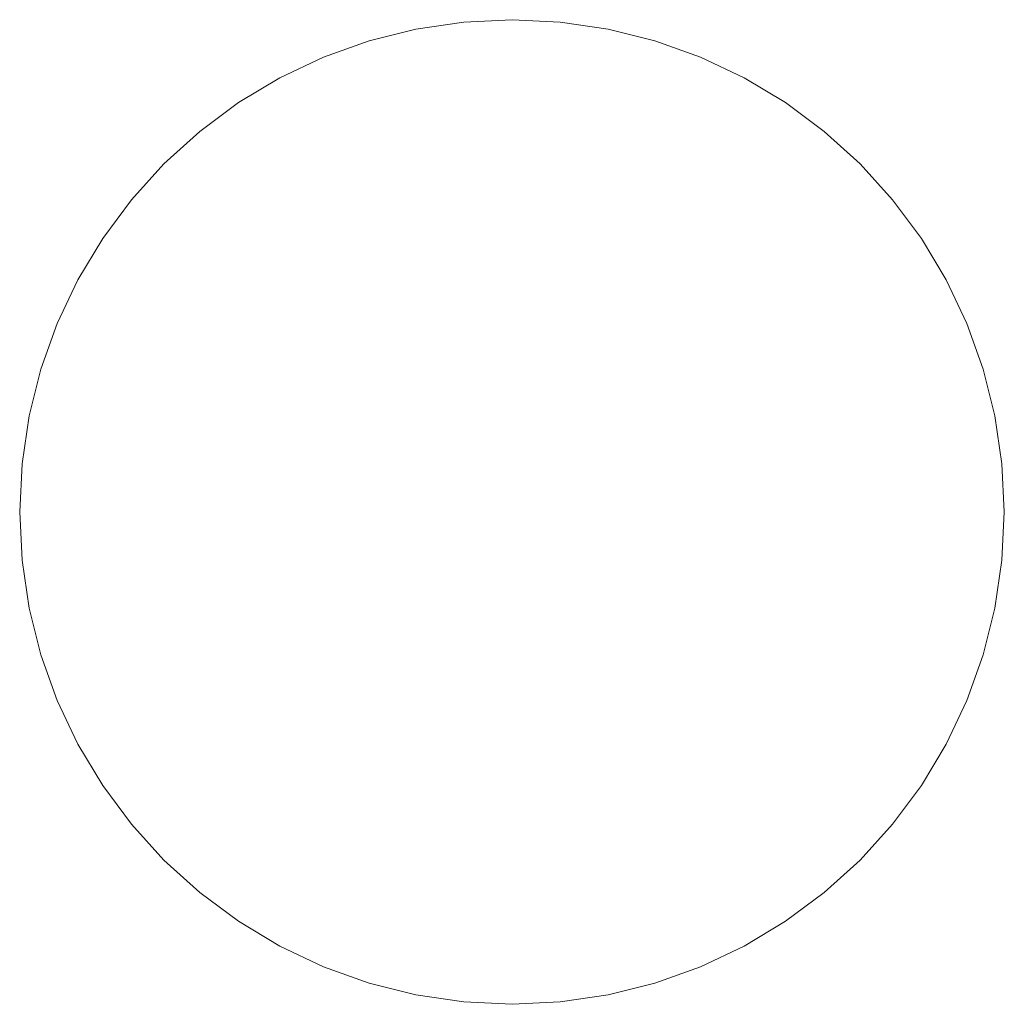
# Model space of a CAD drawing. Header units: millimetres. Extents: x -574 to 579, y -22 to 18.
# Tile 2 of 4: x -573.5 to -570.5, y 14.51 to 17.51. Entities that reach past the tile are written whole.
import ezdxf

# ---------------------------------------------------------------- set-up
doc = ezdxf.new("R2010")
doc.units = ezdxf.units.MM
doc.header["$LTSCALE"] = 25.4
doc.layers.add('TOUW', color=7, linetype='Continuous', lineweight=9)

msp = doc.modelspace()

# ---------------------------------------------------------------- linework, layer by layer
at = {"layer": 'TOUW', "color": 7, "linetype": 'Continuous', "lineweight": 9}
for points in [[(-570.5003, 16.0052, 876.4529), (-570.5075, 15.8581, 876.4529), (-570.5291, 15.7125, 876.4529), (-570.5649, 15.5697, 876.4529), (-570.6145, 15.4311, 876.4529), (-570.6774, 15.2981, 876.4529), (-570.7531, 15.1718, 876.4529), (-570.8408, 15.0536, 876.4529), (-570.9397, 14.9445, 876.4529), (-571.0487, 14.8456, 876.4529), (-571.167, 14.758, 876.4529), (-571.2932, 14.6823, 876.4529), (-571.4263, 14.6193, 876.4529), (-571.5649, 14.5697, 876.4529), (-571.7077, 14.534, 876.4529), (-571.8533, 14.5124, 876.4529), (-572.0003, 14.5052, 876.4529), (-572.1473, 14.5124, 876.4529), (-572.293, 14.534, 876.4529), (-572.4358, 14.5697, 876.4529), (-572.5743, 14.6193, 876.4529), (-572.7074, 14.6823, 876.4529), (-572.8337, 14.758, 876.4529), (-572.9519, 14.8456, 876.4529), (-573.061, 14.9445, 876.4529), (-573.1598, 15.0536, 876.4529), (-573.2475, 15.1718, 876.4529), (-573.3232, 15.2981, 876.4529), (-573.3861, 15.4311, 876.4529), (-573.4357, 15.5697, 876.4529), (-573.4715, 15.7125, 876.4529), (-573.4931, 15.8581, 876.4529), (-573.5003, 16.0052, 876.4529), (-573.4931, 16.1522, 876.4529), (-573.4715, 16.2978, 876.4529), (-573.4357, 16.4406, 876.4529), (-573.3861, 16.5792, 876.4529), (-573.3232, 16.7123, 876.4529), (-573.2475, 16.8385, 876.4529), (-573.1598, 16.9567, 876.4529), (-573.061, 17.0658, 876.4529), (-572.9519, 17.1647, 876.4529), (-572.8337, 17.2524, 876.4529), (-572.7074, 17.328, 876.4529), (-572.5743, 17.391, 876.4529), (-572.4358, 17.4406, 876.4529), (-572.293, 17.4763, 876.4529), (-572.1473, 17.4979, 876.4529), (-572.0003, 17.5052, 876.4529), (-571.8533, 17.4979, 876.4529), (-571.7077, 17.4763, 876.4529), (-571.5649, 17.4406, 876.4529), (-571.4263, 17.391, 876.4529), (-571.2932, 17.328, 876.4529), (-571.167, 17.2524, 876.4529), (-571.0487, 17.1647, 876.4529), (-570.9397, 17.0658, 876.4529), (-570.8408, 16.9567, 876.4529), (-570.7531, 16.8385, 876.4529), (-570.6774, 16.7123, 876.4529), (-570.6145, 16.5792, 876.4529), (-570.5649, 16.4406, 876.4529), (-570.5291, 16.2978, 876.4529), (-570.5075, 16.1522, 876.4529), (-570.5003, 16.0052, 876.4529)], [(-570.5003, 16.0052, 433.5471), (-570.5075, 15.8581, 433.5471), (-570.5291, 15.7125, 433.5471), (-570.5649, 15.5697, 433.5471), (-570.6145, 15.4311, 433.5471), (-570.6774, 15.2981, 433.5471), (-570.7531, 15.1718, 433.5471), (-570.8408, 15.0536, 433.5471), (-570.9397, 14.9445, 433.5471), (-571.0487, 14.8456, 433.5471), (-571.167, 14.758, 433.5471), (-571.2932, 14.6823, 433.5471), (-571.4263, 14.6193, 433.5471), (-571.5649, 14.5697, 433.5471), (-571.7077, 14.534, 433.5471), (-571.8533, 14.5124, 433.5471), (-572.0003, 14.5052, 433.5471), (-572.1473, 14.5124, 433.5471), (-572.293, 14.534, 433.5471), (-572.4358, 14.5697, 433.5471), (-572.5743, 14.6193, 433.5471), (-572.7074, 14.6823, 433.5471), (-572.8337, 14.758, 433.5471), (-572.9519, 14.8456, 433.5471), (-573.061, 14.9445, 433.5471), (-573.1598, 15.0536, 433.5471), (-573.2475, 15.1718, 433.5471), (-573.3232, 15.2981, 433.5471), (-573.3861, 15.4311, 433.5471), (-573.4357, 15.5697, 433.5471), (-573.4715, 15.7125, 433.5471), (-573.4931, 15.8581, 433.5471), (-573.5003, 16.0052, 433.5471), (-573.4931, 16.1522, 433.5471), (-573.4715, 16.2978, 433.5471), (-573.4357, 16.4406, 433.5471), (-573.3861, 16.5792, 433.5471), (-573.3232, 16.7123, 433.5471), (-573.2475, 16.8385, 433.5471), (-573.1598, 16.9567, 433.5471), (-573.061, 17.0658, 433.5471), (-572.9519, 17.1647, 433.5471), (-572.8337, 17.2524, 433.5471), (-572.7074, 17.328, 433.5471), (-572.5743, 17.391, 433.5471), (-572.4358, 17.4406, 433.5471), (-572.293, 17.4763, 433.5471), (-572.1473, 17.4979, 433.5471), (-572.0003, 17.5052, 433.5471), (-571.8533, 17.4979, 433.5471), (-571.7077, 17.4763, 433.5471), (-571.5649, 17.4406, 433.5471), (-571.4263, 17.391, 433.5471), (-571.2932, 17.328, 433.5471), (-571.167, 17.2524, 433.5471), (-571.0487, 17.1647, 433.5471), (-570.9397, 17.0658, 433.5471), (-570.8408, 16.9567, 433.5471), (-570.7531, 16.8385, 433.5471), (-570.6774, 16.7123, 433.5471), (-570.6145, 16.5792, 433.5471), (-570.5649, 16.4406, 433.5471), (-570.5291, 16.2978, 433.5471), (-570.5075, 16.1522, 433.5471), (-570.5003, 16.0052, 433.5471)]]:
    msp.add_polyline3d(points, dxfattribs=at)
for points in [[(-572.293, 17.4763, 433.5471), (-572.293, 17.4763, 876.4529), (-572.1473, 17.4979, 876.4529), (-572.1473, 17.4979, 433.5471)], [(-572.1473, 17.4979, 433.5471), (-572.1473, 17.4979, 876.4529), (-572.0003, 17.5052, 876.4529), (-572.0003, 17.5052, 433.5471)], [(-572.0003, 17.5052, 433.5471), (-572.0003, 17.5052, 876.4529), (-571.8533, 17.4979, 876.4529), (-571.8533, 17.4979, 433.5471)], [(-571.8533, 17.4979, 433.5471), (-571.8533, 17.4979, 876.4529), (-571.7077, 17.4763, 876.4529), (-571.7077, 17.4763, 433.5471)], [(-572.4358, 17.4406, 433.5471), (-572.4358, 17.4406, 876.4529), (-572.293, 17.4763, 876.4529), (-572.293, 17.4763, 433.5471)], [(-571.7077, 17.4763, 433.5471), (-571.7077, 17.4763, 876.4529), (-571.5649, 17.4406, 876.4529), (-571.5649, 17.4406, 433.5471)], [(-572.5743, 17.391, 433.5471), (-572.5743, 17.391, 876.4529), (-572.4358, 17.4406, 876.4529), (-572.4358, 17.4406, 433.5471)], [(-571.5649, 17.4406, 433.5471), (-571.5649, 17.4406, 876.4529), (-571.4263, 17.391, 876.4529), (-571.4263, 17.391, 433.5471)], [(-572.7074, 17.328, 433.5471), (-572.7074, 17.328, 876.4529), (-572.5743, 17.391, 876.4529), (-572.5743, 17.391, 433.5471)], [(-571.4263, 17.391, 433.5471), (-571.4263, 17.391, 876.4529), (-571.2932, 17.328, 876.4529), (-571.2932, 17.328, 433.5471)], [(-572.8337, 17.2524, 433.5471), (-572.8337, 17.2524, 876.4529), (-572.7074, 17.328, 876.4529), (-572.7074, 17.328, 433.5471)], [(-571.2932, 17.328, 433.5471), (-571.2932, 17.328, 876.4529), (-571.167, 17.2524, 876.4529), (-571.167, 17.2524, 433.5471)], [(-572.9519, 17.1647, 433.5471), (-572.9519, 17.1647, 876.4529), (-572.8337, 17.2524, 876.4529), (-572.8337, 17.2524, 433.5471)], [(-571.167, 17.2524, 433.5471), (-571.167, 17.2524, 876.4529), (-571.0487, 17.1647, 876.4529), (-571.0487, 17.1647, 433.5471)], [(-573.061, 17.0658, 433.5471), (-573.061, 17.0658, 876.4529), (-572.9519, 17.1647, 876.4529), (-572.9519, 17.1647, 433.5471)], [(-571.0487, 17.1647, 433.5471), (-571.0487, 17.1647, 876.4529), (-570.9397, 17.0658, 876.4529), (-570.9397, 17.0658, 433.5471)], [(-573.1598, 16.9567, 433.5471), (-573.1598, 16.9567, 876.4529), (-573.061, 17.0658, 876.4529), (-573.061, 17.0658, 433.5471)], [(-570.9397, 17.0658, 433.5471), (-570.9397, 17.0658, 876.4529), (-570.8408, 16.9567, 876.4529), (-570.8408, 16.9567, 433.5471)], [(-573.2475, 16.8385, 433.5471), (-573.2475, 16.8385, 876.4529), (-573.1598, 16.9567, 876.4529), (-573.1598, 16.9567, 433.5471)], [(-570.8408, 16.9567, 433.5471), (-570.8408, 16.9567, 876.4529), (-570.7531, 16.8385, 876.4529), (-570.7531, 16.8385, 433.5471)], [(-573.3232, 16.7123, 433.5471), (-573.3232, 16.7123, 876.4529), (-573.2475, 16.8385, 876.4529), (-573.2475, 16.8385, 433.5471)], [(-570.7531, 16.8385, 433.5471), (-570.7531, 16.8385, 876.4529), (-570.6774, 16.7123, 876.4529), (-570.6774, 16.7123, 433.5471)], [(-573.3861, 16.5792, 433.5471), (-573.3861, 16.5792, 876.4529), (-573.3232, 16.7123, 876.4529), (-573.3232, 16.7123, 433.5471)], [(-570.6774, 16.7123, 433.5471), (-570.6774, 16.7123, 876.4529), (-570.6145, 16.5792, 876.4529), (-570.6145, 16.5792, 433.5471)], [(-573.4357, 16.4406, 433.5471), (-573.4357, 16.4406, 876.4529), (-573.3861, 16.5792, 876.4529), (-573.3861, 16.5792, 433.5471)], [(-570.6145, 16.5792, 433.5471), (-570.6145, 16.5792, 876.4529), (-570.5649, 16.4406, 876.4529), (-570.5649, 16.4406, 433.5471)], [(-573.4715, 16.2978, 433.5471), (-573.4715, 16.2978, 876.4529), (-573.4357, 16.4406, 876.4529), (-573.4357, 16.4406, 433.5471)], [(-570.5649, 16.4406, 433.5471), (-570.5649, 16.4406, 876.4529), (-570.5291, 16.2978, 876.4529), (-570.5291, 16.2978, 433.5471)], [(-573.4931, 16.1522, 433.5471), (-573.4931, 16.1522, 876.4529), (-573.4715, 16.2978, 876.4529), (-573.4715, 16.2978, 433.5471)], [(-570.5291, 16.2978, 433.5471), (-570.5291, 16.2978, 876.4529), (-570.5075, 16.1522, 876.4529), (-570.5075, 16.1522, 433.5471)], [(-573.5003, 16.0052, 433.5471), (-573.5003, 16.0052, 876.4529), (-573.4931, 16.1522, 876.4529), (-573.4931, 16.1522, 433.5471)], [(-570.5075, 16.1522, 433.5471), (-570.5075, 16.1522, 876.4529), (-570.5003, 16.0052, 876.4529), (-570.5003, 16.0052, 433.5471)], [(-573.4931, 15.8581, 433.5471), (-573.4931, 15.8581, 876.4529), (-573.5003, 16.0052, 876.4529), (-573.5003, 16.0052, 433.5471)], [(-570.5003, 16.0052, 433.5471), (-570.5003, 16.0052, 876.4529), (-570.5075, 15.8581, 876.4529), (-570.5075, 15.8581, 433.5471)], [(-573.4715, 15.7125, 433.5471), (-573.4715, 15.7125, 876.4529), (-573.4931, 15.8581, 876.4529), (-573.4931, 15.8581, 433.5471)], [(-570.5075, 15.8581, 433.5471), (-570.5075, 15.8581, 876.4529), (-570.5291, 15.7125, 876.4529), (-570.5291, 15.7125, 433.5471)], [(-573.4357, 15.5697, 433.5471), (-573.4357, 15.5697, 876.4529), (-573.4715, 15.7125, 876.4529), (-573.4715, 15.7125, 433.5471)], [(-570.5291, 15.7125, 433.5471), (-570.5291, 15.7125, 876.4529), (-570.5649, 15.5697, 876.4529), (-570.5649, 15.5697, 433.5471)], [(-573.3861, 15.4311, 433.5471), (-573.3861, 15.4311, 876.4529), (-573.4357, 15.5697, 876.4529), (-573.4357, 15.5697, 433.5471)], [(-570.5649, 15.5697, 433.5471), (-570.5649, 15.5697, 876.4529), (-570.6145, 15.4311, 876.4529), (-570.6145, 15.4311, 433.5471)], [(-573.3232, 15.2981, 433.5471), (-573.3232, 15.2981, 876.4529), (-573.3861, 15.4311, 876.4529), (-573.3861, 15.4311, 433.5471)], [(-570.6145, 15.4311, 433.5471), (-570.6145, 15.4311, 876.4529), (-570.6774, 15.2981, 876.4529), (-570.6774, 15.2981, 433.5471)], [(-573.2475, 15.1718, 433.5471), (-573.2475, 15.1718, 876.4529), (-573.3232, 15.2981, 876.4529), (-573.3232, 15.2981, 433.5471)], [(-570.6774, 15.2981, 433.5471), (-570.6774, 15.2981, 876.4529), (-570.7531, 15.1718, 876.4529), (-570.7531, 15.1718, 433.5471)], [(-573.1598, 15.0536, 433.5471), (-573.1598, 15.0536, 876.4529), (-573.2475, 15.1718, 876.4529), (-573.2475, 15.1718, 433.5471)], [(-570.7531, 15.1718, 433.5471), (-570.7531, 15.1718, 876.4529), (-570.8408, 15.0536, 876.4529), (-570.8408, 15.0536, 433.5471)], [(-573.061, 14.9445, 433.5471), (-573.061, 14.9445, 876.4529), (-573.1598, 15.0536, 876.4529), (-573.1598, 15.0536, 433.5471)], [(-570.8408, 15.0536, 433.5471), (-570.8408, 15.0536, 876.4529), (-570.9397, 14.9445, 876.4529), (-570.9397, 14.9445, 433.5471)], [(-572.9519, 14.8456, 433.5471), (-572.9519, 14.8456, 876.4529), (-573.061, 14.9445, 876.4529), (-573.061, 14.9445, 433.5471)], [(-570.9397, 14.9445, 433.5471), (-570.9397, 14.9445, 876.4529), (-571.0487, 14.8456, 876.4529), (-571.0487, 14.8456, 433.5471)], [(-572.8337, 14.758, 433.5471), (-572.8337, 14.758, 876.4529), (-572.9519, 14.8456, 876.4529), (-572.9519, 14.8456, 433.5471)], [(-571.0487, 14.8456, 433.5471), (-571.0487, 14.8456, 876.4529), (-571.167, 14.758, 876.4529), (-571.167, 14.758, 433.5471)], [(-572.7074, 14.6823, 433.5471), (-572.7074, 14.6823, 876.4529), (-572.8337, 14.758, 876.4529), (-572.8337, 14.758, 433.5471)], [(-571.167, 14.758, 433.5471), (-571.167, 14.758, 876.4529), (-571.2932, 14.6823, 876.4529), (-571.2932, 14.6823, 433.5471)], [(-572.5743, 14.6193, 433.5471), (-572.5743, 14.6193, 876.4529), (-572.7074, 14.6823, 876.4529), (-572.7074, 14.6823, 433.5471)], [(-571.2932, 14.6823, 433.5471), (-571.2932, 14.6823, 876.4529), (-571.4263, 14.6193, 876.4529), (-571.4263, 14.6193, 433.5471)], [(-572.4358, 14.5697, 433.5471), (-572.4358, 14.5697, 876.4529), (-572.5743, 14.6193, 876.4529), (-572.5743, 14.6193, 433.5471)], [(-571.4263, 14.6193, 433.5471), (-571.4263, 14.6193, 876.4529), (-571.5649, 14.5697, 876.4529), (-571.5649, 14.5697, 433.5471)], [(-572.293, 14.534, 433.5471), (-572.293, 14.534, 876.4529), (-572.4358, 14.5697, 876.4529), (-572.4358, 14.5697, 433.5471)], [(-571.5649, 14.5697, 433.5471), (-571.5649, 14.5697, 876.4529), (-571.7077, 14.534, 876.4529), (-571.7077, 14.534, 433.5471)], [(-572.1473, 14.5124, 433.5471), (-572.1473, 14.5124, 876.4529), (-572.293, 14.534, 876.4529), (-572.293, 14.534, 433.5471)], [(-571.7077, 14.534, 433.5471), (-571.7077, 14.534, 876.4529), (-571.8533, 14.5124, 876.4529), (-571.8533, 14.5124, 433.5471)], [(-572.0003, 14.5052, 433.5471), (-572.0003, 14.5052, 876.4529), (-572.1473, 14.5124, 876.4529), (-572.1473, 14.5124, 433.5471)], [(-571.8533, 14.5124, 433.5471), (-571.8533, 14.5124, 876.4529), (-572.0003, 14.5052, 876.4529), (-572.0003, 14.5052, 433.5471)]]:
    msp.add_3dface(points, dxfattribs=at)

doc.saveas('drawing.dxf')
